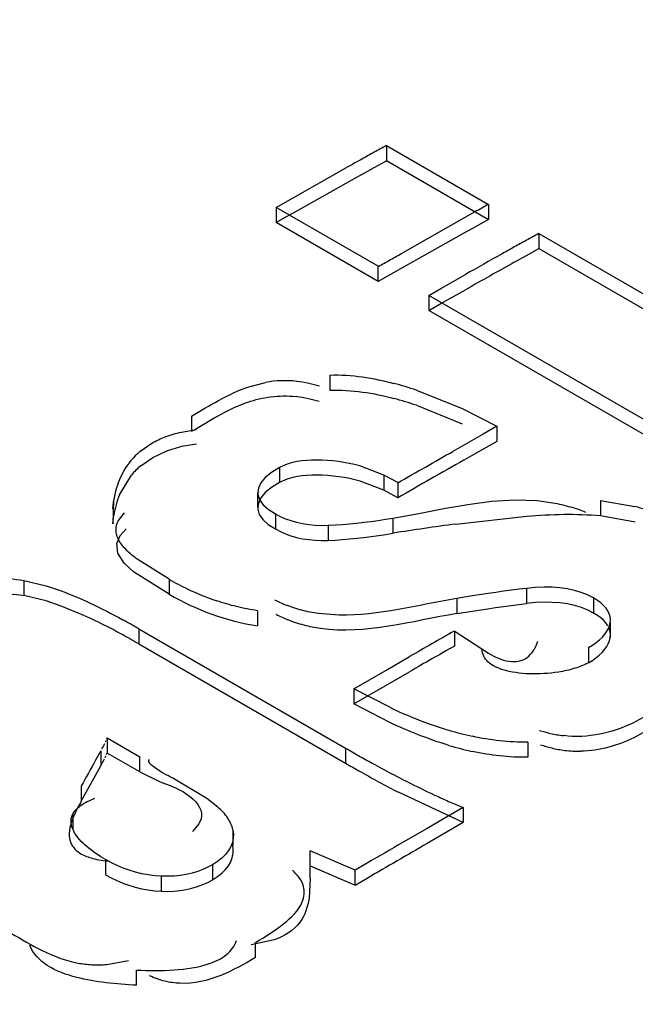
# Model space of a CAD drawing. Header units: inches. Extents: x 0 to 117, y 0 to 83.
# Tile 51 of 75: x 98.2708 to 98.3364, y 27.4736 to 27.5785. Entities that reach past the tile are written whole.
import ezdxf

# ---------------------------------------------------------------- set-up
doc = ezdxf.new("R2010")
doc.units = ezdxf.units.IN
doc.header["$LTSCALE"] = 6.4311023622
doc.header["$MEASUREMENT"] = 0
doc.layers.get('0').update_dxf_attribs({"linetype": 'CONTINUOUS'})

msp = doc.modelspace()

# ---------------------------------------------------------------- linework, layer by layer
at = {"color": 7, "linetype": 'CONTINUOUS'}
for p, q in [((98.309870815, 27.5651382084), (98.309870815, 27.5635309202)), ((98.309870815, 27.5651382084), (98.3207317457, 27.558867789)), ((98.3085678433, 27.5627941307), (98.3098706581, 27.5635206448)), ((98.309870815, 27.5635309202), (98.3207317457, 27.5572605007)), ((98.2981445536, 27.5585375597), (98.3056282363, 27.5627832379)), ((98.3072649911, 27.5620655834), (98.3085678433, 27.5627941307)), ((98.3207317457, 27.558867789), (98.3207317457, 27.5572605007)), ((98.2981445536, 27.5585375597), (98.2981445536, 27.5569302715)), ((98.3090054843, 27.5522671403), (98.2981445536, 27.5585375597)), ((98.3193027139, 27.5580633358), (98.3116113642, 27.5537098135)), ((98.3090054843, 27.5506598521), (98.2981445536, 27.5569302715)), ((98.3260973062, 27.5557700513), (98.3260973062, 27.554162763)), ((98.3260973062, 27.5557700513), (98.3754258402, 27.5272908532)), ((98.3247943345, 27.5534259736), (98.3260971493, 27.5541524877)), ((98.3260973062, 27.554162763), (98.3754258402, 27.5256835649)), ((98.3234914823, 27.5526974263), (98.3247943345, 27.5534259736)), ((98.3090054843, 27.5506598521), (98.3090054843, 27.5522671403)), ((98.31161134, 27.5521281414), (98.3103083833, 27.5513898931)), ((98.3103083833, 27.5513898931), (98.3090054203, 27.550649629)), ((98.3156741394, 27.5499072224), (98.3182801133, 27.5513895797)), ((98.3143710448, 27.5491694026), (98.3156741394, 27.5499072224)), ((98.3156739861, 27.5482977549), (98.3182798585, 27.5497680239)), ((98.3143710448, 27.5491694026), (98.3143710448, 27.5475621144)), ((98.3636995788, 27.5206902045), (98.3143710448, 27.5491694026)), ((98.3143710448, 27.5475621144), (98.3156739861, 27.5482977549)), ((98.3636995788, 27.5190829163), (98.3143710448, 27.5475621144)), ((98.3038564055, 27.5406884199), (98.3038564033, 27.5390811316)), ((98.2952271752, 27.5394380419), (98.2969843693, 27.5398943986)), ((98.3130631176, 27.5390712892), (98.317925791, 27.5371079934)), ((98.3130625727, 27.537464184), (98.3179240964, 27.5355014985)), ((98.317925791, 27.5371079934), (98.3216405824, 27.5352272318)), ((98.2891012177, 27.5362985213), (98.2891012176, 27.5346912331)), ((98.2880388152, 27.5346042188), (98.2896295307, 27.534869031)), ((98.3216405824, 27.5352272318), (98.320161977, 27.5343868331)), ((98.3216405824, 27.5352272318), (98.3216405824, 27.5336199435)), ((98.320161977, 27.5343868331), (98.3169481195, 27.5325524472)), ((98.2835968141, 27.5325289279), (98.2848812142, 27.5334285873)), ((98.2849983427, 27.5319183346), (98.2865014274, 27.5326190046)), ((98.2865014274, 27.5326190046), (98.2880864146, 27.5330941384)), ((98.2880864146, 27.5330941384), (98.2896410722, 27.5333734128)), ((98.3216405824, 27.5336199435), (98.3181213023, 27.5316230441)), ((98.2837155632, 27.5310274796), (98.2849983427, 27.5319183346)), ((98.2984909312, 27.5308277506), (98.298490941, 27.529220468)), ((98.3096114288, 27.5300224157), (98.3070295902, 27.531002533)), ((98.2814496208, 27.5279263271), (98.2827180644, 27.5300285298)), ((98.3096114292, 27.5300224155), (98.3096114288, 27.5284149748)), ((98.31108265, 27.5292228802), (98.3096114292, 27.5300224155)), ((98.3096114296, 27.5284151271), (98.307079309, 27.5293818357)), ((98.31108265, 27.5292228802), (98.3110826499, 27.5276155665)), ((98.2807364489, 27.5264241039), (98.2808366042, 27.5273758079)), ((98.2807559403, 27.5248167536), (98.2808366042, 27.527375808)), ((98.2961282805, 27.5281849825), (98.2961282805, 27.5265776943)), ((98.3110826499, 27.5276155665), (98.3096114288, 27.5284149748)), ((98.3210728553, 27.5272433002), (98.3235649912, 27.5273899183)), ((98.3235649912, 27.5273899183), (98.325922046, 27.5273021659)), ((98.3133379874, 27.5259373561), (98.3159701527, 27.526451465)), ((98.3159701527, 27.526451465), (98.3185359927, 27.5269084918)), ((98.3185359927, 27.5269084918), (98.3210728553, 27.5272433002)), ((98.3326722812, 27.5273124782), (98.3326722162, 27.5257051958)), ((98.3326722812, 27.5273124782), (98.3363375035, 27.5266736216)), ((98.2807541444, 27.5248167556), (98.2808366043, 27.5257685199)), ((98.2814314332, 27.525335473), (98.2819796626, 27.5259993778)), ((98.2980582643, 27.5259035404), (98.298058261, 27.524296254)), ((98.3105687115, 27.5254380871), (98.3133379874, 27.5259373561)), ((98.3105687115, 27.5254380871), (98.3105687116, 27.5238307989)), ((98.3172801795, 27.5248099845), (98.3248120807, 27.5256549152)), ((98.3326722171, 27.5257051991), (98.3363743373, 27.5250569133)), ((98.2815185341, 27.5235795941), (98.2821546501, 27.5243002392)), ((98.3036855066, 27.5246795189), (98.3036855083, 27.5230722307)), ((98.2811680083, 27.5227297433), (98.2815185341, 27.5235795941)), ((98.2812850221, 27.5216974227), (98.2811680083, 27.5227297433)), ((98.2819487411, 27.5206582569), (98.2812850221, 27.5216974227)), ((98.286721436, 27.5189382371), (98.2832382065, 27.5211359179)), ((98.2829399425, 27.519734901), (98.2819487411, 27.5206582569)), ((98.2867214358, 27.517330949), (98.2829399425, 27.519734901)), ((98.2712698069, 27.51880385), (98.2736502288, 27.5182287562)), ((98.2712698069, 27.518802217), (98.2712698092, 27.5171949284)), ((98.2736502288, 27.5182287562), (98.2752444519, 27.517685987)), ((98.286721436, 27.5189382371), (98.2867214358, 27.517330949)), ((98.3248059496, 27.5179559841), (98.324805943, 27.5163486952)), ((98.2736501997, 27.5166214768), (98.2712698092, 27.5171965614)), ((98.3190480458, 27.517149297), (98.3173693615, 27.5168764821)), ((98.3319391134, 27.5169332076), (98.3319391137, 27.5153259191)), ((98.2752444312, 27.5160787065), (98.2736501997, 27.5166214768)), ((98.2776604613, 27.515078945), (98.2752444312, 27.5160787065)), ((98.3173693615, 27.5168764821), (98.3173693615, 27.5152691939)), ((98.296151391, 27.5155816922), (98.2961514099, 27.5139744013)), ((98.304848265, 27.5151035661), (98.3025922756, 27.5152799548)), ((98.3173693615, 27.5152691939), (98.3206817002, 27.5157948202)), ((98.333693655, 27.5143206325), (98.3336936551, 27.5127133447)), ((98.2835194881, 27.5136413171), (98.2835194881, 27.5120340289)), ((98.2835194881, 27.5136413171), (98.3055009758, 27.5009505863)), ((98.3170973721, 27.5134179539), (98.3207377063, 27.5110458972)), ((98.3171060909, 27.5134229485), (98.3171060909, 27.5118156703)), ((98.2835194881, 27.5120340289), (98.3055009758, 27.4993432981)), ((98.3313766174, 27.5116427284), (98.3313766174, 27.5100354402)), ((98.3099722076, 27.5093273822), (98.3123466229, 27.510694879)), ((98.3064096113, 27.5072719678), (98.3099722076, 27.5093273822)), ((98.3099722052, 27.5077180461), (98.3123466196, 27.5090837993)), ((98.3064096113, 27.5056646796), (98.3099722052, 27.5077180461)), ((98.3064096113, 27.5072719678), (98.3064096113, 27.5056646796)), ((98.3102221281, 27.5052843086), (98.3064096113, 27.5072719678)), ((98.3102245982, 27.5036758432), (98.3064096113, 27.5056646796)), ((98.3410259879, 27.5063204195), (98.3360245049, 27.5035584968)), ((98.3410259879, 27.5047131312), (98.3362338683, 27.5020370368)), ((98.2799958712, 27.5017107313), (98.2799211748, 27.5015591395)), ((98.280144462, 27.5020171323), (98.2800703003, 27.5018633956)), ((98.280144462, 27.5020171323), (98.280144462, 27.500409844)), ((98.280144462, 27.5020171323), (98.2836061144, 27.5000185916)), ((98.324929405, 27.5015702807), (98.3249294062, 27.4999629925)), ((98.279452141, 27.500660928), (98.2788997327, 27.4996584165)), ((98.279452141, 27.500660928), (98.279452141, 27.4990536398)), ((98.2799228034, 27.4999552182), (98.2799972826, 27.5001063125)), ((98.2800711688, 27.5002578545), (98.280144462, 27.500409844)), ((98.2836061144, 27.4984113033), (98.280144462, 27.500409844)), ((98.3055009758, 27.5009505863), (98.3055009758, 27.4993432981)), ((98.2773751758, 27.4952823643), (98.279452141, 27.4990536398)), ((98.2836061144, 27.4984113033), (98.2836061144, 27.5000185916)), ((98.2836061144, 27.4984113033), (98.2856985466, 27.4973977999)), ((98.2907620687, 27.4955660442), (98.2871426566, 27.4977223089)), ((98.2773751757, 27.4968896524), (98.2773751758, 27.4952823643)), ((98.3180494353, 27.4929982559), (98.3111627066, 27.4962285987)), ((98.2919269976, 27.4946510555), (98.2907620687, 27.4955660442)), ((98.2764930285, 27.4938746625), (98.2764930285, 27.4922673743)), ((98.3180494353, 27.494605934), (98.3164580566, 27.4936863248)), ((98.3180494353, 27.494605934), (98.3180494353, 27.4929986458)), ((98.2898808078, 27.4928849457), (98.2892082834, 27.49204902)), ((98.2901312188, 27.4934111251), (98.2898808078, 27.4928849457)), ((98.3164580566, 27.4936863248), (98.3142127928, 27.492389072)), ((98.3180494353, 27.4929986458), (98.3167705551, 27.4922592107)), ((98.2935150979, 27.4922407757), (98.2935150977, 27.490633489)), ((98.3142127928, 27.492389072), (98.3116550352, 27.4909083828)), ((98.3167705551, 27.4922592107), (98.3142127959, 27.4907793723)), ((98.3017365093, 27.4870409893), (98.3017364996, 27.4900026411)), ((98.306539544, 27.4879317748), (98.3017364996, 27.4900026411)), ((98.2799714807, 27.4890569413), (98.2799714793, 27.4874496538)), ((98.3078184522, 27.4886729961), (98.3065396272, 27.4879220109)), ((98.2913516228, 27.4885191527), (98.2913516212, 27.4869118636)), ((98.3017364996, 27.4883953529), (98.306539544, 27.4863244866)), ((98.306539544, 27.4863244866), (98.306539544, 27.4879317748)), ((98.2858995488, 27.487294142), (98.2858995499, 27.4856868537)), ((98.3017365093, 27.4870409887), (98.3016281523, 27.4849417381)), ((98.3078184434, 27.4870628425), (98.3065396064, 27.4863147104)), ((98.2979261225, 27.4805188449), (98.2954637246, 27.4799689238)), ((98.2959383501, 27.4786337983), (98.29593835, 27.4802410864)), ((98.2800963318, 27.4778889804), (98.2823982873, 27.478321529)), ((98.2832601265, 27.4756809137), (98.283260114, 27.4772882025))]:
    msp.add_line(p, q, dxfattribs=at)
for points in [[(98.2984909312, 27.5308277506), (98.2976253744, 27.5303089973), (98.2969629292, 27.529770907), (98.296503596, 27.5292135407), (98.296245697, 27.5286207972), (98.2961855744, 27.528184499)], [(98.2984909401, 27.5292204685), (98.2976221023, 27.528700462), (98.2969569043, 27.5281619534), (98.2964953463, 27.5276050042), (98.2962353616, 27.5270142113), (98.2961739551, 27.5265772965)], [(98.2961855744, 27.528184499), (98.2961909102, 27.5280088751), (98.2963442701, 27.5274262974), (98.2967074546, 27.5268892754), (98.297278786, 27.5263816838), (98.2980582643, 27.5259035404)], [(98.2961739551, 27.5265772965), (98.2961790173, 27.5264050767), (98.2963325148, 27.5258240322), (98.2966979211, 27.5252865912), (98.2972731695, 27.5247773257), (98.2980582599, 27.5242962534)], [(98.2980582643, 27.5259035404), (98.298571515, 27.5256258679), (98.2991163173, 27.5253828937), (98.2996926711, 27.5251746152), (98.3003053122, 27.5250000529), (98.3009495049, 27.5248601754), (98.3016110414, 27.5247579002)], [(98.3036855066, 27.5246795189), (98.3044323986, 27.5247168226), (98.3051837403, 27.524766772), (98.3059395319, 27.5248293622), (98.3066997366, 27.524905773), (98.3074643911, 27.5249948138), (98.3082336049, 27.5250929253), (98.3090074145, 27.5251989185), (98.3097857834, 27.525313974), (98.3105687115, 27.5254380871)], [(98.2980582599, 27.5242962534), (98.2985759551, 27.5240173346), (98.2991228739, 27.5237736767), (98.2996990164, 27.5235652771), (98.300307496, 27.5233914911), (98.3009451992, 27.5232529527), (98.301602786, 27.5231515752)], [(98.3016110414, 27.5247579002), (98.302285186, 27.5246941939), (98.3029766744, 27.5246680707), (98.3036855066, 27.5246795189)], [(98.3036855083, 27.5230722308), (98.3044399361, 27.5231101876), (98.3051969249, 27.5231606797), (98.3059564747, 27.5232237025), (98.3067185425, 27.523300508), (98.3074831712, 27.5233898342), (98.3082504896, 27.523487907), (98.3090205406, 27.5235934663), (98.3097932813, 27.523707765), (98.3105687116, 27.5238307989)], [(98.301602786, 27.5231515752), (98.3022771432, 27.5230879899), (98.302971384, 27.5230615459), (98.3036855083, 27.5230722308)], [(98.3248059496, 27.5179559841), (98.323991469, 27.5178584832), (98.3231744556, 27.5177548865), (98.3223549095, 27.5176451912), (98.3215333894, 27.5175287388), (98.3207093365, 27.5174061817), (98.3190480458, 27.517149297)], [(98.3283228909, 27.5180120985), (98.3274845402, 27.5180703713), (98.326620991, 27.5180812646), (98.3257281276, 27.5180431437), (98.3248059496, 27.5179559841)], [(98.3319391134, 27.5169332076), (98.3313008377, 27.5172571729), (98.3306209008, 27.5175273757), (98.3298993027, 27.5177438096), (98.3291319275, 27.5179048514), (98.3283228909, 27.5180120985)], [(98.333693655, 27.5143206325), (98.3337209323, 27.5146350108), (98.3336913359, 27.5149452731), (98.3336048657, 27.5152514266), (98.3334597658, 27.515556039), (98.3332577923, 27.5158565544), (98.3330042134, 27.5161452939), (98.3327007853, 27.5164197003), (98.332345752, 27.5166823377), (98.3319391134, 27.5169332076)], [(98.3206817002, 27.5157948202), (98.3215033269, 27.5159173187), (98.322326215, 27.5160341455), (98.3231515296, 27.5161446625), (98.3239781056, 27.5162495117), (98.324805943, 27.5163486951)], [(98.3283320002, 27.5164033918), (98.3274894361, 27.5164629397), (98.3266235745, 27.5164742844), (98.3257290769, 27.5164362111), (98.324805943, 27.5163486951)], [(98.331939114, 27.5153259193), (98.3313091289, 27.515647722), (98.3306344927, 27.5159166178), (98.3299152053, 27.5161326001), (98.3291459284, 27.5162944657), (98.3283320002, 27.5164033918)], [(98.3334454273, 27.5139783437), (98.3332418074, 27.5142720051), (98.3329887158, 27.5145538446), (98.3326883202, 27.5148230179), (98.3323384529, 27.5150803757), (98.331939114, 27.5153259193)], [(98.3313766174, 27.5116427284), (98.3318191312, 27.5119119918), (98.33221604, 27.5121897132), (98.3325673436, 27.5124758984), (98.3328739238, 27.5127724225), (98.3331348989, 27.5130774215), (98.3333476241, 27.5133852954), (98.3335112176, 27.513694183), (98.3336265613, 27.5140059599), (98.333693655, 27.5143206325)], [(98.3336936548, 27.5127133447), (98.3337161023, 27.5130433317), (98.3336825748, 27.5133640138), (98.3335930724, 27.5136753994), (98.3335425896, 27.5137789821)], [(98.3313766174, 27.5100354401), (98.3318017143, 27.5102908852), (98.3321869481, 27.5105583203), (98.3325323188, 27.510837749), (98.3328405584, 27.511131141), (98.3331089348, 27.5114365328), (98.3333292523, 27.5117480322), (98.3334987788, 27.5120636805), (98.3336202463, 27.5123854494), (98.3336936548, 27.5127133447)], [(98.2798467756, 27.5014090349), (98.2797721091, 27.501260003), (98.2796954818, 27.5011108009), (98.2796163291, 27.500961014), (98.2795352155, 27.5008110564)], [(98.2795352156, 27.49920401), (98.2796164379, 27.4993543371), (98.2796958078, 27.4995046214), (98.2797729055, 27.4996546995), (98.279848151, 27.499804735)], [(98.2935150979, 27.4922407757), (98.2935718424, 27.491782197), (98.2935544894, 27.4913319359), (98.293463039, 27.4908899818)], [(98.293463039, 27.4908899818), (98.2932977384, 27.4904523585), (98.2930583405, 27.4900230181), (98.2927441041, 27.4896138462), (98.292354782, 27.4892288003), (98.2918906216, 27.4888639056), (98.2913516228, 27.4885191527)], [(98.291351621, 27.4869118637), (98.2918936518, 27.4872612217), (98.2923593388, 27.4876278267), (98.292748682, 27.4880116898), (98.2930604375, 27.4884144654), (98.2932958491, 27.4888345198), (98.2934586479, 27.4892669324), (98.2935500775, 27.48971007), (98.2935688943, 27.4901655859), (98.293515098, 27.490633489)], [(98.2858995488, 27.487294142), (98.2851933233, 27.4873451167), (98.2844984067, 27.4874331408), (98.2838147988, 27.4875582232), (98.2831417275, 27.4877214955), (98.2824799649, 27.4879218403), (98.2818318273, 27.4881558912), (98.2811980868, 27.4884225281), (98.2805779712, 27.4887228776), (98.2799714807, 27.4890569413)], [(98.2913516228, 27.4885191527), (98.2908563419, 27.4882464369), (98.2903298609, 27.4880062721), (98.2897721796, 27.4877986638), (98.2891785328, 27.4876215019), (98.2885536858, 27.4874769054), (98.2879119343, 27.4873712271), (98.2872580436, 27.4873065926), (98.2865872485, 27.4872808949), (98.2858995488, 27.487294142)], [(98.2799714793, 27.4874496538), (98.2805581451, 27.4871238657), (98.2811649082, 27.4868287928), (98.2817917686, 27.4865644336), (98.2824415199, 27.4863284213)], [(98.2858995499, 27.4856868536), (98.286589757, 27.4856743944), (98.2872607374, 27.4857001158), (98.287912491, 27.4857640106), (98.2885475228, 27.4858674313), (98.289163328, 27.4860090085), (98.2897523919, 27.4861846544), (98.2903122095, 27.4863930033), (98.2908452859, 27.4866354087), (98.291351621, 27.4869118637)], [(98.2824415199, 27.4863284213), (98.2831113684, 27.4861231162), (98.2837929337, 27.485955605), (98.2844834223, 27.485828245), (98.2851856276, 27.4857386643), (98.2858995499, 27.4856868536)]]:
    msp.add_lwpolyline(points, dxfattribs=at)
for centre, radius, start, end in [((98.444634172, 27.3165460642), 0.282762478, 118.7640613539, 119.0656455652), ((98.4205255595, 27.3604655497), 0.2326611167, 118.3988146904, 118.764162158), ((98.487173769, 27.2400485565), 0.3702923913, 119.0685787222, 119.3587345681), ((99.7316377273, 25.0216786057), 2.9124566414, 119.2789677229, 119.48487758), ((98.6358054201, 26.9974989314), 0.6437440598, 119.3037383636, 119.4496961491), ((99.7458547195, 25.014090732), 2.9152509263, 119.2650810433, 119.4707645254), ((98.4367520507, 27.3510973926), 0.2326611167, 118.3988146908, 118.7641621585), ((98.4608606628, 27.3071779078), 0.2827624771, 118.7640613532, 119.0656455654), ((98.0698327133, 27.9841066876), 0.4936581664, 299.1521133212, 299.3254242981), ((98.6843948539, 26.9093505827), 0.739090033, 119.3452180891, 119.6934117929), ((98.4973457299, 27.2415335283), 0.3578647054, 119.065563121, 119.3044835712), ((98.1197607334, 27.8945948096), 0.391163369, 298.9338355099, 299.1521572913), ((99.3192586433, 25.7750532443), 2.0375404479, 119.2558536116, 119.42396941), ((98.299049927, 27.5286643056), 0.0114184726, 83.6454137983, 100.4219621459), ((98.2989398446, 27.5277200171), 0.0123682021, 77.5111386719, 83.6388722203), ((98.2986472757, 27.5263911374), 0.013728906, 72.6427304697, 77.5183329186), ((98.3012174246, 27.504407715), 0.0366317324, 71.1330006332, 75.0374262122), ((98.2988597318, 27.526163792), 0.0123023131, 77.2942128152, 83.4898580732), ((98.2985524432, 27.5247920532), 0.0137080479, 72.3965647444, 77.3023334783), ((98.3012168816, 27.5027985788), 0.0366336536, 71.1340305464, 75.0357445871), ((98.2885782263, 27.52668917), 0.0076757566, 130.4647387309, 150.2162087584), ((97.6763192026, 28.6514303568), 1.2892994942, 299.4939711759, 299.7938876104), ((99.1619668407, 26.0444559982), 1.7098950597, 119.5713620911, 119.8429056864), ((98.2888546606, 27.5248983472), 0.0079985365, 129.9788439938, 140.104441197), ((98.2891686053, 27.5263495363), 0.0083566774, 150.2367850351, 158.1567009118), ((98.2914668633, 27.5256033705), 0.0107770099, 164.8561372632, 170.5338621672), ((98.2901244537, 27.5259670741), 0.0093862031, 158.1605996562, 164.8584414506), ((98.2900328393, 27.524352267), 0.0092976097, 157.393109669, 164.3894699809), ((98.2910861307, 27.5240575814), 0.0103913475, 164.3873845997, 170.5230791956), ((98.3245305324, 27.5098986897), 0.0174460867, 67.796321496, 72.7381642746), ((98.3298263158, 27.5012037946), 0.0262889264, 70.3143621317, 75.6598516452), ((98.3477934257, 27.2921779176), 0.2346246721, 97.4725573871, 99.1289195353), ((98.3013793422, 27.5443186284), 0.029309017, 239.9923300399, 244.3999841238), ((98.3006658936, 27.5427892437), 0.0276215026, 244.3638605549, 251.2708791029), ((98.3043583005, 27.5290777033), 0.0138954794, 242.6106539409, 248.1598224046), ((98.2549298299, 27.4648782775), 0.0551070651, 62.7927298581, 65.6392010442), ((98.30458321, 27.5272223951), 0.0136428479, 241.8013200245, 247.5890704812), ((98.2477770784, 27.4508354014), 0.0708665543, 61.3033082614, 62.8405891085), ((98.2409932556, 27.4400377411), 0.085005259, 59.98162815, 61.3072590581), ((98.2409933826, 27.4384306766), 0.0850050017, 59.9816268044, 61.3073060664), ((98.7650745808, 26.7239049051), 0.9077450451, 119.570624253, 119.916615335), ((99.0468203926, 26.2310088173), 1.4740852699, 119.6716355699, 119.8847719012), ((98.3301748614, 27.5472307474), 0.0464501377, 244.5608899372, 249.6464244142), ((98.3281992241, 27.5418821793), 0.0407483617, 249.6351585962, 253.3659160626), ((98.3263262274, 27.5356074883), 0.0342000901, 253.3632914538, 257.6664256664), ((98.3305920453, 27.5167073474), 0.0145680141, 252.2471899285, 257.1164535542), ((98.3302876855, 27.5153702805), 0.0131967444, 257.1102517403, 263.2069030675), ((98.3263271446, 27.5340037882), 0.0342037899, 253.3624365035, 257.6629050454), ((98.3308233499, 27.5150792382), 0.0145174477, 251.6887903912, 256.6483608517), ((98.3914504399, 27.6497948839), 0.1718773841, 239.9958535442, 240.5488954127), ((98.3830218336, 27.6348648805), 0.1547325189, 240.5483885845, 241.1517316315), ((98.3304828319, 27.5136366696), 0.0130352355, 256.6403897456, 262.9008628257), ((98.3303597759, 27.5126587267), 0.0120495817, 262.906816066, 270.9804864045), ((98.3914448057, 27.6481777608), 0.1718660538, 239.9958413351, 240.5496126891), ((98.3681011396, 27.6075307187), 0.1235914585, 241.0963494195, 243.2796802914), ((98.3750901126, 27.6189739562), 0.1383948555, 240.5010674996, 242.4889034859), ((98.3534500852, 27.5785129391), 0.0910847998, 243.304253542, 245.2234003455), ((98.3463715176, 27.5632675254), 0.0742762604, 245.2526425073, 246.4207989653), ((98.3422497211, 27.55381563), 0.0639647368, 246.4178848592, 247.7692321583), ((99.2653500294, 25.8469725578), 1.8991479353, 120.0544735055, 120.2776040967), ((98.8175872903, 26.6181693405), 1.0087818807, 120.1011364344, 120.3533327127)]:
    msp.add_arc(centre, radius, start, end, dxfattribs=at)
msp.add_ellipse((98.2875766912, 23.0149539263), major_axis=(1.2226795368, 5.6373337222), ratio=0.2555767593, start_param=0.7082890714, end_param=0.7090958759, dxfattribs=at)
for points, knots in [([(98.4112778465, 27.9371289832), (98.334366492, 27.9031680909), (98.0168345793, 27.7517268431), (97.7164617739, 27.5653953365), (97.4986660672, 27.4099293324)], [0, 0, 0, 0, 0.2390778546, 1, 1, 1, 1]), ([(98.0853765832, 27.1275267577), (98.1485480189, 27.1717825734), (98.3954677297, 27.337809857), (98.6556824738, 27.484498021), (98.8550598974, 27.5784861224)], [0, 0, 0, 0, 0.2592194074, 1, 1, 1, 1]), ([(98.0901424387, 27.1207062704), (98.1532909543, 27.1649103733), (98.400064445, 27.3308350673), (98.66015754, 27.4773707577), (98.8594098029, 27.5713195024)], [0, 0, 0, 0, 0.2592120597, 1, 1, 1, 1]), ([(98.8764453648, 27.5711398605), (98.8104912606, 27.5404069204), (98.5395399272, 27.4060120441), (98.2814099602, 27.2463479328), (98.0932786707, 27.1147108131)], [0, 0, 0, 0, 0.2406382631, 1, 1, 1, 1]), ([(98.8708155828, 27.5670776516), (98.8054369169, 27.5365278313), (98.5369101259, 27.4030218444), (98.2809836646, 27.2447237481), (98.0944273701, 27.1142644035)], [0, 0, 0, 0, 0.2406990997, 1, 1, 1, 1]), ([(98.8651584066, 27.5623488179), (98.8003678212, 27.5317097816), (98.5348000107, 27.3981504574), (98.2818600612, 27.2400060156), (98.0977624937, 27.1097479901)], [0, 0, 0, 0, 0.2411588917, 1, 1, 1, 1]), ([(98.0787857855, 27.0337553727), (98.1500933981, 27.0853646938), (98.4281270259, 27.2776951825), (98.7233990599, 27.4457983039), (98.9502562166, 27.5509974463)], [0, 0, 0, 0, 0.2603606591, 1, 1, 1, 1]), ([(98.1233486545, 27.0737266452), (98.1893319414, 27.1204994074), (98.4470187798, 27.2955673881), (98.7192988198, 27.4496674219), (98.9281196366, 27.5476309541)], [0, 0, 0, 0, 0.2596141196, 1, 1, 1, 1]), ([(98.0833928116, 27.0290044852), (98.1536995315, 27.0798894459), (98.4279456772, 27.2697166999), (98.718959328, 27.4359719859), (98.9425124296, 27.5404378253)], [0, 0, 0, 0, 0.2602006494, 1, 1, 1, 1]), ([(98.3038564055, 27.5406884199), (98.3050126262, 27.540718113), (98.3073179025, 27.5405655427), (98.3095720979, 27.5400906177), (98.3106752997, 27.539797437)], [0, 0, 0, 0, 0.5032869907, 1, 1, 1, 1]), ([(98.2891012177, 27.5362985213), (98.2900729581, 27.5368540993), (98.2920255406, 27.5380609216), (98.2941099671, 27.5390642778), (98.2952271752, 27.5394380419)], [0, 0, 0, 0, 0.4872202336, 1, 1, 1, 1]), ([(98.3038564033, 27.5390811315), (98.3050127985, 27.5391108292), (98.3073184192, 27.5389582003), (98.3095729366, 27.5384831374), (98.3106762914, 27.5381898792)], [0, 0, 0, 0, 0.5032879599, 1, 1, 1, 1]), ([(98.2951054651, 27.5377916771), (98.295895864, 27.538062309), (98.2975976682, 27.5384794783), (98.2993568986, 27.5384884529), (98.3002545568, 27.5383867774)], [0, 0, 0, 0, 0.4804609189, 1, 1, 1, 1]), ([(98.2891012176, 27.5346912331), (98.2900554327, 27.5352367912), (98.2919709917, 27.5364232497), (98.2940118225, 27.5374172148), (98.2951054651, 27.5377916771)], [0, 0, 0, 0, 0.487404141, 1, 1, 1, 1]), ([(98.2848812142, 27.5334285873), (98.2853397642, 27.5336907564), (98.2863678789, 27.5341642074), (98.287454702, 27.5344754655), (98.2880388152, 27.5346042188)], [0, 0, 0, 0, 0.4689570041, 1, 1, 1, 1]), ([(98.3070295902, 27.531002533), (98.3055307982, 27.531404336), (98.302683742, 27.5318001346), (98.2996501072, 27.5314905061), (98.2984909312, 27.5308277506)], [0, 0, 0, 0, 0.5374873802, 1, 1, 1, 1]), ([(98.307079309, 27.5293818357), (98.3055737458, 27.5297903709), (98.3027107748, 27.5301932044), (98.2996576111, 27.5298875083), (98.2984909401, 27.5292204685)], [0, 0, 0, 0, 0.5372099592, 1, 1, 1, 1]), ([(98.325922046, 27.5273021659), (98.3265560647, 27.527243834), (98.3278336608, 27.5270652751), (98.3290858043, 27.5267521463), (98.3297074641, 27.5265589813)], [0, 0, 0, 0, 0.4944541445, 1, 1, 1, 1]), ([(98.281197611, 27.5234958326), (98.2810976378, 27.5237831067), (98.2810059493, 27.5244394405), (98.281254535, 27.5250549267), (98.2814314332, 27.525335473)], [0, 0, 0, 0, 0.4783838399, 1, 1, 1, 1]), ([(98.3248120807, 27.5256549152), (98.3261231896, 27.5257608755), (98.3287435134, 27.5259051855), (98.3313705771, 27.5258249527), (98.3326722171, 27.5257051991)], [0, 0, 0, 0, 0.5015722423, 1, 1, 1, 1]), ([(98.2832382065, 27.5211359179), (98.2827824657, 27.5214813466), (98.2819799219, 27.5221594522), (98.2813547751, 27.5230442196), (98.281197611, 27.5234958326)], [0, 0, 0, 0, 0.5446072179, 1, 1, 1, 1]), ([(98.264788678, 27.5189023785), (98.2658777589, 27.5190202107), (98.2680445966, 27.51914052), (98.2702143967, 27.5189788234), (98.2712698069, 27.518802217)], [0, 0, 0, 0, 0.5058536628, 1, 1, 1, 1]), ([(98.2647230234, 27.5172879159), (98.2658227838, 27.5174092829), (98.2680114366, 27.517534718), (98.2702035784, 27.5173733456), (98.2712698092, 27.5171949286)], [0, 0, 0, 0, 0.5058015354, 1, 1, 1, 1]), ([(98.2752444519, 27.517685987), (98.2762917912, 27.517295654), (98.2785147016, 27.5163369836), (98.2806648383, 27.5152286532), (98.2818053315, 27.5146049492)], [0, 0, 0, 0, 0.4623212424, 1, 1, 1, 1]), ([(98.296151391, 27.5155816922), (98.2954011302, 27.5156891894), (98.293931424, 27.5159752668), (98.2924946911, 27.5163945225), (98.2917967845, 27.5166303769)], [0, 0, 0, 0, 0.5071056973, 1, 1, 1, 1]), ([(98.3025922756, 27.5152799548), (98.3020155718, 27.5153625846), (98.3008597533, 27.5155916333), (98.2997393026, 27.5159589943), (98.2991889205, 27.5161795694)], [0, 0, 0, 0, 0.4956005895, 1, 1, 1, 1]), ([(98.3028347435, 27.5136792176), (98.3022493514, 27.513763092), (98.3010752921, 27.5139983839), (98.2999393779, 27.5143800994), (98.2993819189, 27.5146099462)], [0, 0, 0, 0, 0.4951379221, 1, 1, 1, 1]), ([(98.3248508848, 27.5106005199), (98.325097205, 27.5107862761), (98.3255695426, 27.5113184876), (98.3258690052, 27.5119550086), (98.3260054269, 27.5123186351)], [0, 0, 0, 0, 0.4426993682, 1, 1, 1, 1]), ([(98.3222559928, 27.509294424), (98.3216880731, 27.5094745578), (98.3206444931, 27.5098939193), (98.3200630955, 27.5109634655), (98.3200521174, 27.5114486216)], [0, 0, 0, 0, 0.5511165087, 1, 1, 1, 1]), ([(98.3207377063, 27.5110458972), (98.3214213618, 27.510664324), (98.3227200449, 27.5099881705), (98.3243272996, 27.5102056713), (98.3248508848, 27.5106005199)], [0, 0, 0, 0, 0.5441897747, 1, 1, 1, 1]), ([(98.3313766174, 27.5100354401), (98.3309297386, 27.5097799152), (98.3298787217, 27.5093726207), (98.3287857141, 27.5091345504), (98.3281914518, 27.509040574)], [0, 0, 0, 0, 0.4610937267, 1, 1, 1, 1]), ([(98.3281914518, 27.509040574), (98.3271673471, 27.5088786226), (98.3251709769, 27.508759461), (98.3231662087, 27.5090057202), (98.3222559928, 27.509294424)], [0, 0, 0, 0, 0.520566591, 1, 1, 1, 1]), ([(98.3165340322, 27.5012319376), (98.3154200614, 27.5015635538), (98.3132856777, 27.5023069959), (98.3112137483, 27.5032067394), (98.3102245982, 27.5036758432)], [0, 0, 0, 0, 0.5149605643, 1, 1, 1, 1]), ([(98.3360245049, 27.5035584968), (98.3349331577, 27.5030629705), (98.3325585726, 27.5022225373), (98.3300140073, 27.5021138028), (98.3287267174, 27.5022661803)], [0, 0, 0, 0, 0.4804195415, 1, 1, 1, 1]), ([(98.324929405, 27.5015702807), (98.3239324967, 27.5015527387), (98.3219450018, 27.5016561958), (98.3199852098, 27.5019870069), (98.3190209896, 27.5021967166)], [0, 0, 0, 0, 0.5025962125, 1, 1, 1, 1]), ([(98.3362338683, 27.5020370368), (98.3353685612, 27.5016330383), (98.333531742, 27.5009219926), (98.3315701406, 27.5006285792), (98.3305659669, 27.5006109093)], [0, 0, 0, 0, 0.4874043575, 1, 1, 1, 1]), ([(98.3249294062, 27.4999629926), (98.3239321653, 27.4999454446), (98.321944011, 27.5000489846), (98.319983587, 27.5003800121), (98.3190190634, 27.5005898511)], [0, 0, 0, 0, 0.5025975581, 1, 1, 1, 1]), ([(98.2871426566, 27.4977223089), (98.2864616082, 27.4980951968), (98.2857240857, 27.4983716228), (98.284424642, 27.4994811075), (98.2846339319, 27.4997233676)], [0, 0, 0, 0, 0.7080555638, 1, 1, 1, 1]), ([(98.2856985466, 27.4973977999), (98.2868477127, 27.4968925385), (98.288806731, 27.4964102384), (98.2903970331, 27.4942105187), (98.2901312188, 27.4934111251)], [0, 0, 0, 0, 0.5984160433, 1, 1, 1, 1]), ([(98.2773751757, 27.4952823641), (98.2771130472, 27.4948060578), (98.2765994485, 27.4938530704), (98.2762221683, 27.4928195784), (98.2761360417, 27.4922856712)], [0, 0, 0, 0, 0.5013197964, 1, 1, 1, 1]), ([(98.2764572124, 27.4938807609), (98.2766363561, 27.4942414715), (98.2773685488, 27.494970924), (98.27827644, 27.4953851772), (98.2788257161, 27.4955932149)], [0, 0, 0, 0, 0.4067736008, 1, 1, 1, 1]), ([(98.2765686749, 27.4920805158), (98.2764205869, 27.4923610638), (98.2762003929, 27.4929633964), (98.2763225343, 27.493609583), (98.2764572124, 27.4938807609)], [0, 0, 0, 0, 0.5116561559, 1, 1, 1, 1]), ([(98.2935150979, 27.4922407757), (98.2934381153, 27.4926869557), (98.2929991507, 27.4935978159), (98.2923163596, 27.4943027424), (98.2919269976, 27.4946510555)], [0, 0, 0, 0, 0.4642894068, 1, 1, 1, 1]), ([(98.2761360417, 27.4922856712), (98.2760598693, 27.4918134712), (98.2760828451, 27.4907299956), (98.276881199, 27.4899559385), (98.2773407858, 27.4896906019)], [0, 0, 0, 0, 0.4740443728, 1, 1, 1, 1]), ([(98.2799714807, 27.4890569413), (98.2792695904, 27.4894621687), (98.2780041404, 27.4903171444), (98.2769043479, 27.491444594), (98.2765686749, 27.4920805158)], [0, 0, 0, 0, 0.5298751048, 1, 1, 1, 1]), ([(98.2773407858, 27.4896906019), (98.2777288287, 27.4894665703), (98.278733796, 27.489103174), (98.2797803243, 27.4889488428), (98.2803840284, 27.4888927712)], [0, 0, 0, 0, 0.4249640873, 1, 1, 1, 1]), ([(98.3009095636, 27.4845553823), (98.301126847, 27.4850627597), (98.3012638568, 27.4864310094), (98.3003772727, 27.4874647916), (98.2998538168, 27.4879274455)], [0, 0, 0, 0, 0.441360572, 1, 1, 1, 1]), ([(98.2959383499, 27.4802410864), (98.2969742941, 27.4808472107), (98.2988310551, 27.4820084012), (98.3005100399, 27.483622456), (98.3009095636, 27.4845553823)], [0, 0, 0, 0, 0.5418402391, 1, 1, 1, 1]), ([(98.3016281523, 27.4849417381), (98.3015029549, 27.484051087), (98.3008487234, 27.4820233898), (98.2989767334, 27.4808882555), (98.2979261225, 27.4805188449)], [0, 0, 0, 0, 0.4467836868, 1, 1, 1, 1]), ([(98.269889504, 27.4812250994), (98.270987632, 27.4805911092), (98.2732265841, 27.4792364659), (98.2757137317, 27.4782918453), (98.277041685, 27.4780422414)], [0, 0, 0, 0, 0.4841162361, 1, 1, 1, 1]), ([(98.29100941, 27.4779788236), (98.2916652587, 27.4782009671), (98.2928841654, 27.4787497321), (98.2937236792, 27.4798632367), (98.293911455, 27.4804482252)], [0, 0, 0, 0, 0.5298667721, 1, 1, 1, 1]), ([(98.2768870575, 27.4765108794), (98.2757977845, 27.4767947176), (98.2738249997, 27.4774538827), (98.2722516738, 27.4790239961), (98.2719146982, 27.479894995)], [0, 0, 0, 0, 0.5465474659, 1, 1, 1, 1]), ([(98.2959383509, 27.4786337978), (98.2947425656, 27.4779341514), (98.292258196, 27.4765038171), (98.2893603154, 27.4758175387), (98.2878791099, 27.4758811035)], [0, 0, 0, 0, 0.4830644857, 1, 1, 1, 1]), ([(98.277041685, 27.4780422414), (98.2775304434, 27.4779503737), (98.2785480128, 27.4778255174), (98.2795737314, 27.4778433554), (98.2800963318, 27.4778889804)], [0, 0, 0, 0, 0.4866567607, 1, 1, 1, 1]), ([(98.2832601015, 27.4772882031), (98.2845933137, 27.4772309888), (98.2871932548, 27.4772167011), (98.2898082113, 27.4775719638), (98.29100941, 27.4779788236)], [0, 0, 0, 0, 0.512719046, 1, 1, 1, 1]), ([(98.2832601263, 27.4756809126), (98.2821767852, 27.4757274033), (98.2800361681, 27.4758836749), (98.2779135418, 27.4762434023), (98.2768870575, 27.4765108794)], [0, 0, 0, 0, 0.5054955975, 1, 1, 1, 1]), ([(98.2878791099, 27.4758811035), (98.2873443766, 27.4759040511), (98.2862329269, 27.4760604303), (98.2851757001, 27.4764386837), (98.2846509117, 27.4766835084)], [0, 0, 0, 0, 0.4803188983, 1, 1, 1, 1])]:
    msp.add_open_spline(points, degree=3, knots=knots, dxfattribs=at)
for points in [[(98.2867214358, 27.517330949), (98.2896109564, 27.5156627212), (98.2928486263, 27.5144476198), (98.2961514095, 27.5139744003)], [(98.3173693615, 27.5168764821), (98.3132102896, 27.5161900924), (98.3090628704, 27.5150253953), (98.304848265, 27.5151035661)], [(98.3173693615, 27.5152691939), (98.3125606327, 27.5144755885), (98.3076592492, 27.512987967), (98.3028347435, 27.5136792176)]]:
    msp.add_open_spline(points, degree=3, dxfattribs=at)

doc.saveas('drawing.dxf')
